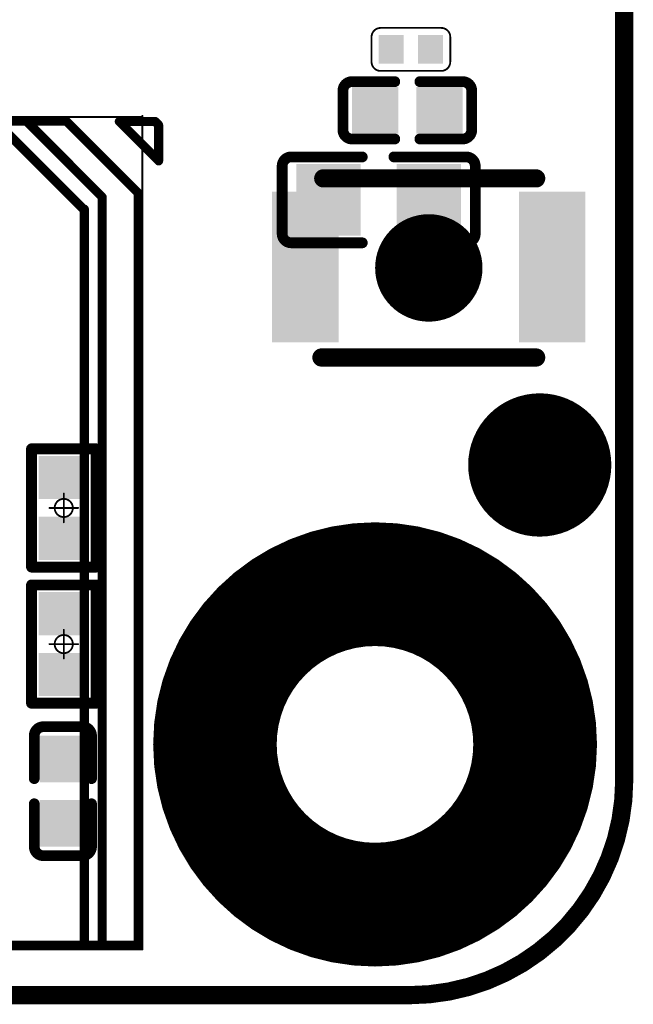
# Model space of a CAD drawing. Header units: millimetres. Extents: x -47 to 199, y -56 to 203.
# Tile 143 of 157: x 100.44 to 109.01, y 162.87 to 176.62. Entities that reach past the tile are written whole.
import ezdxf

# ---------------------------------------------------------------- set-up
doc = ezdxf.new("R2010")
doc.units = ezdxf.units.MM
doc.header["$LTSCALE"] = 1.21
doc.header["$MEASUREMENT"] = 0
doc.layers.get('0').update_dxf_attribs({"linetype": 'CONTINUOUS'})
for name, color, linetype in [('BottomLayer', 5, 'CONTINUOUS'), ('BottomOverlay', 54, 'CONTINUOUS'), ('BottomPaste', 16, 'CONTINUOUS'), ('BottomSolder', 6, 'CONTINUOUS'), ('KeepOutLayer', 6, 'CONTINUOUS'), ('Mechanical15', 56, 'CONTINUOUS'), ('MultiLayer', 9, 'CONTINUOUS'), ('TopLayer', 1, 'CONTINUOUS'), ('TopOverlay', 2, 'CONTINUOUS'), ('TopPaste', 8, 'CONTINUOUS'), ('TopSolder', 216, 'CONTINUOUS')]:
    doc.layers.add(name, color=color, linetype=linetype)

# ---------------------------------------------------------------- blocks, each defined once
blk = doc.blocks.new('R0402_B_132')
at = {"layer": 'BottomLayer'}
for points in [[(-0.02461, -0.00984), (-0.00886, -0.00984), (-0.02461, 0.00984), (-0.00886, 0.00984)], [(0.00886, -0.00984), (0.02461, -0.00984), (0.00886, 0.00984), (0.02461, 0.00984)]]:
    blk.add_solid(points, dxfattribs=at)
at = {"layer": 'BottomOverlay', "const_width": 0.006}
for points in [[(-0.03248, -0.01772), (-0.03248, 0.01772)], [(0.03248, 0.01772), (-0.03248, 0.01772)], [(0.03248, -0.01772), (0.03248, 0.01772)], [(0.03248, -0.01772), (-0.03248, -0.01772)]]:
    blk.add_lwpolyline(points, dxfattribs=at)
at = {"layer": 'BottomOverlay', "const_width": 0.003}
for points in [[(-0.03398, 0.01772, 1), (-0.03098, 0.01772, 1)], [(-0.03398, 0.01772, 1), (-0.03098, 0.01772, 1)], [(0.03098, 0.01772, 1), (0.03398, 0.01772, 1)], [(0.03098, 0.01772, 1), (0.03398, 0.01772, 1)], [(-0.03398, -0.01772, 1), (-0.03098, -0.01772, 1)], [(-0.03398, -0.01772, 1), (-0.03098, -0.01772, 1)], [(0.03098, -0.01772, 1), (0.03398, -0.01772, 1)], [(0.03098, -0.01772, 1), (0.03398, -0.01772, 1)]]:
    blk.add_lwpolyline(points, format="xyb", close=True, dxfattribs=at)
at = {"layer": 'BottomPaste'}
for points in [[(-0.02461, -0.00984), (-0.00886, -0.00984), (-0.02461, 0.00984), (-0.00886, 0.00984)], [(0.00886, -0.00984), (0.02461, -0.00984), (0.00886, 0.00984), (0.02461, 0.00984)]]:
    blk.add_solid(points, dxfattribs=at)
at = {"layer": 'BottomSolder'}
for points in [[(-0.02861, -0.01384), (-0.00486, -0.01384), (-0.02861, 0.01384), (-0.00486, 0.01384)], [(0.00486, -0.01384), (0.02861, -0.01384), (0.00486, 0.01384), (0.02861, 0.01384)]]:
    blk.add_solid(points, dxfattribs=at)
at = {"layer": 'Mechanical15'}
for points, const_width in [([(0.005, 0, 1), (-0.005, 0, 1)], 0.001), ([(-0.00025, 0.00787, 1), (0.00025, 0.00787, 1)], 0.0005), ([(-0.00812, 0, 1), (-0.00762, 0, 1)], 0.0005), ([(-0.00525, 0, 1), (-0.00475, 0, 1)], 0.0005), ([(0.00475, 0, 1), (0.00525, 0, 1)], 0.0005), ([(0.00762, 0, 1), (0.00812, 0, 1)], 0.0005), ([(-0.00025, -0.00787, 1), (0.00025, -0.00787, 1)], 0.0005)]:
    blk.add_lwpolyline(points, format="xyb", close=True, dxfattribs=dict(at, const_width=const_width))
at = {"layer": 'Mechanical15', "const_width": 0.001}
for points in [[(0, -0.00787), (0, 0.00787)], [(0.00787, 0), (-0.00787, 0)]]:
    blk.add_lwpolyline(points, dxfattribs=at)
blk = doc.blocks.new('R0402_B_134')
at = {"layer": 'BottomLayer'}
for points in [[(-0.02461, -0.00984), (-0.00886, -0.00984), (-0.02461, 0.00984), (-0.00886, 0.00984)], [(0.00886, -0.00984), (0.02461, -0.00984), (0.00886, 0.00984), (0.02461, 0.00984)]]:
    blk.add_solid(points, dxfattribs=at)
at = {"layer": 'BottomOverlay', "const_width": 0.006}
for points in [[(-0.03248, -0.01772), (-0.03248, 0.01772)], [(0.03248, 0.01772), (-0.03248, 0.01772)], [(0.03248, -0.01772), (0.03248, 0.01772)], [(0.03248, -0.01772), (-0.03248, -0.01772)]]:
    blk.add_lwpolyline(points, dxfattribs=at)
at = {"layer": 'BottomOverlay', "const_width": 0.003}
for points in [[(-0.03398, 0.01772, 1), (-0.03098, 0.01772, 1)], [(-0.03398, 0.01772, 1), (-0.03098, 0.01772, 1)], [(0.03098, 0.01772, 1), (0.03398, 0.01772, 1)], [(0.03098, 0.01772, 1), (0.03398, 0.01772, 1)], [(-0.03398, -0.01772, 1), (-0.03098, -0.01772, 1)], [(-0.03398, -0.01772, 1), (-0.03098, -0.01772, 1)], [(0.03098, -0.01772, 1), (0.03398, -0.01772, 1)], [(0.03098, -0.01772, 1), (0.03398, -0.01772, 1)]]:
    blk.add_lwpolyline(points, format="xyb", close=True, dxfattribs=at)
at = {"layer": 'BottomPaste'}
for points in [[(-0.02461, -0.00984), (-0.00886, -0.00984), (-0.02461, 0.00984), (-0.00886, 0.00984)], [(0.00886, -0.00984), (0.02461, -0.00984), (0.00886, 0.00984), (0.02461, 0.00984)]]:
    blk.add_solid(points, dxfattribs=at)
at = {"layer": 'BottomSolder'}
for points in [[(-0.02861, -0.01384), (-0.00486, -0.01384), (-0.02861, 0.01384), (-0.00486, 0.01384)], [(0.00486, -0.01384), (0.02861, -0.01384), (0.00486, 0.01384), (0.02861, 0.01384)]]:
    blk.add_solid(points, dxfattribs=at)
at = {"layer": 'Mechanical15'}
for points, const_width in [([(0.005, 0, 1), (-0.005, 0, 1)], 0.001), ([(-0.00025, 0.00787, 1), (0.00025, 0.00787, 1)], 0.0005), ([(-0.00812, 0, 1), (-0.00762, 0, 1)], 0.0005), ([(-0.00525, 0, 1), (-0.00475, 0, 1)], 0.0005), ([(0.00475, 0, 1), (0.00525, 0, 1)], 0.0005), ([(0.00762, 0, 1), (0.00812, 0, 1)], 0.0005), ([(-0.00025, -0.00787, 1), (0.00025, -0.00787, 1)], 0.0005)]:
    blk.add_lwpolyline(points, format="xyb", close=True, dxfattribs=dict(at, const_width=const_width))
at = {"layer": 'Mechanical15', "const_width": 0.001}
for points in [[(0, -0.00787), (0, 0.00787)], [(0.00787, 0), (-0.00787, 0)]]:
    blk.add_lwpolyline(points, dxfattribs=at)
blk = doc.blocks.new('CM4_PLUG__DF40C_100DS_0_4V_51___176')
at = {"layer": 'BottomOverlay'}
for points, const_width in [([(1.03543, -0.64961, 1), (0.85433, -0.64961, 1)], 0.06299), ([(0.83858, -0.64961, 1), (0.87008, -0.64961, 1)], 0.0315), ([(1.01969, -0.64961, 1), (1.05118, -0.64961, 1)], 0.0315)]:
    blk.add_lwpolyline(points, format="xyb", close=True, dxfattribs=dict(at, const_width=const_width))
at = {"layer": 'TopLayer'}
for p, q in [((0.94488, -0.53508), (0.92697, -0.53649)), ((0.94488, -0.53508), (0.94488, -0.53508)), ((0.9628, -0.53649), (0.94488, -0.53508)), ((0.90949, -0.54069), (0.89289, -0.54756)), ((0.92697, -0.53649), (0.90949, -0.54069)), ((0.98027, -0.54069), (0.9628, -0.53649)), ((0.99688, -0.54756), (0.98027, -0.54069)), ((0.89289, -0.54756), (0.87757, -0.55695)), ((1.0122, -0.55695), (0.99688, -0.54756)), ((0.87757, -0.55695), (0.8639, -0.56862)), ((1.02586, -0.56862), (1.0122, -0.55695)), ((0.8639, -0.56862), (0.85223, -0.58229)), ((1.03754, -0.58229), (1.02586, -0.56862)), ((0.85223, -0.58229), (0.84284, -0.59761)), ((1.04693, -0.59761), (1.03754, -0.58229)), ((0.84284, -0.59761), (0.83596, -0.61422)), ((1.0538, -0.61422), (1.04693, -0.59761)), ((0.83596, -0.61422), (0.83177, -0.63169)), ((1.058, -0.63169), (1.0538, -0.61422)), ((0.83177, -0.63169), (0.83036, -0.64961)), ((1.05941, -0.64961), (1.058, -0.63169)), ((0.83036, -0.64961), (0.83036, -0.64961)), ((0.83036, -0.64961), (0.83177, -0.66752)), ((1.058, -0.66752), (1.05941, -0.64961)), ((1.05941, -0.64961), (1.05941, -0.64961)), ((0.83177, -0.66752), (0.83596, -0.685)), ((1.0538, -0.685), (1.058, -0.66752)), ((0.83596, -0.685), (0.84284, -0.7016)), ((1.04693, -0.7016), (1.0538, -0.685)), ((0.84284, -0.7016), (0.85223, -0.71692)), ((1.03754, -0.71692), (1.04693, -0.7016)), ((0.85223, -0.71692), (0.8639, -0.73059)), ((1.02586, -0.73059), (1.03754, -0.71692)), ((0.8639, -0.73059), (0.87757, -0.74226)), ((1.0122, -0.74226), (1.02586, -0.73059)), ((0.87757, -0.74226), (0.89289, -0.75165)), ((0.99688, -0.75165), (1.0122, -0.74226)), ((0.89289, -0.75165), (0.90949, -0.75853)), ((0.98027, -0.75853), (0.99688, -0.75165)), ((0.90949, -0.75853), (0.92697, -0.76272)), ((0.92697, -0.76272), (0.94488, -0.76413)), ((0.94488, -0.76413), (0.9628, -0.76272)), ((0.9628, -0.76272), (0.98027, -0.75853)), ((0.94488, -0.76413), (0.94488, -0.76413))]:
    blk.add_line(p, q, dxfattribs=at)
blk = doc.blocks.new('C0402_B_219')
at = {"layer": 'BottomLayer'}
for points in [[(-0.02855, -0.01083), (-0.00689, -0.01083), (-0.02855, 0.01083), (-0.00689, 0.01083)], [(0.00689, -0.01083), (0.02855, -0.01083), (0.00689, 0.01083), (0.02855, 0.01083)]]:
    blk.add_solid(points, dxfattribs=at)
at = {"layer": 'BottomOverlay', "const_width": 0.00591}
for points in [[(-0.03543, 0.01076, -0.414214), (-0.03043, 0.01576)], [(0.03043, 0.01576, -0.414214), (0.03543, 0.01076)], [(-0.03043, -0.01575, -0.414214), (-0.03543, -0.01075)], [(0.03543, -0.01075, -0.414214), (0.03043, -0.01575)]]:
    blk.add_lwpolyline(points, format="xyb", dxfattribs=at)
for points in [[(-0.0069, 0.01576), (-0.03043, 0.01576)], [(0.0069, 0.01576), (0.03043, 0.01576)], [(-0.03543, -0.01075), (-0.03543, 0.01076)], [(0.03543, -0.01075), (0.03543, 0.01076)], [(-0.0069, -0.01575), (-0.03043, -0.01575)], [(0.03043, -0.01575), (0.0069, -0.01575)]]:
    blk.add_lwpolyline(points, dxfattribs=at)
at = {"layer": 'BottomOverlay', "const_width": 0.00296}
for points in [[(-0.03191, 0.01576, 1), (-0.02895, 0.01576, 1)], [(-0.03191, 0.01576, 1), (-0.02895, 0.01576, 1)], [(-0.00838, 0.01576, 1), (-0.00542, 0.01576, 1)], [(0.00542, 0.01576, 1), (0.00838, 0.01576, 1)], [(0.02895, 0.01576, 1), (0.03191, 0.01576, 1)], [(0.02895, 0.01576, 1), (0.03191, 0.01576, 1)], [(-0.03691, 0.01076, 1), (-0.03395, 0.01076, 1)], [(-0.03691, 0.01076, 1), (-0.03395, 0.01076, 1)], [(0.03395, 0.01076, 1), (0.03691, 0.01076, 1)], [(0.03395, 0.01076, 1), (0.03691, 0.01076, 1)], [(-0.03691, -0.01075, 1), (-0.03395, -0.01075, 1)], [(-0.03691, -0.01075, 1), (-0.03395, -0.01075, 1)], [(0.03395, -0.01075, 1), (0.03691, -0.01075, 1)], [(0.03395, -0.01075, 1), (0.03691, -0.01075, 1)], [(-0.03191, -0.01575, 1), (-0.02895, -0.01575, 1)], [(-0.03191, -0.01575, 1), (-0.02895, -0.01575, 1)], [(-0.00838, -0.01575, 1), (-0.00542, -0.01575, 1)], [(0.00542, -0.01575, 1), (0.00838, -0.01575, 1)], [(0.02895, -0.01575, 1), (0.03191, -0.01575, 1)], [(0.02895, -0.01575, 1), (0.03191, -0.01575, 1)]]:
    blk.add_lwpolyline(points, format="xyb", close=True, dxfattribs=at)
at = {"layer": 'BottomPaste'}
for points in [[(-0.02855, -0.01083), (-0.00689, -0.01083), (-0.02855, 0.01083), (-0.00689, 0.01083)], [(0.00689, -0.01083), (0.02855, -0.01083), (0.00689, 0.01083), (0.02855, 0.01083)]]:
    blk.add_solid(points, dxfattribs=at)
at = {"layer": 'BottomSolder'}
for points in [[(-0.03052, -0.0128), (-0.00493, -0.0128), (-0.03052, 0.0128), (-0.00493, 0.0128)], [(0.00493, -0.0128), (0.03052, -0.0128), (0.00493, 0.0128), (0.03052, 0.0128)]]:
    blk.add_solid(points, dxfattribs=at)
blk = doc.blocks.new('C0201_X_B_295')
at = {"layer": 'BottomLayer'}
for points in [[(-0.00591, -0.00591), (-0.00591, 0.00591), (-0.01575, -0.00591), (-0.01575, 0.00591)], [(0.01575, -0.00591), (0.01575, 0.00591), (0.00591, -0.00591), (0.00591, 0.00591)]]:
    blk.add_solid(points, dxfattribs=at)
at = {"layer": 'BottomOverlay', "const_width": 0.001}
for points in [[(-0.02166, 0.00681, -0.414214), (-0.01666, 0.01181)], [(0.01665, 0.01181, -0.414214), (0.02165, 0.00681)], [(-0.01666, -0.01182, -0.414214), (-0.02166, -0.00682)], [(0.02165, -0.00682, -0.414214), (0.01665, -0.01182)]]:
    blk.add_lwpolyline(points, format="xyb", dxfattribs=at)
for points in [[(-0.01666, 0.01181), (0.01665, 0.01181)], [(-0.02166, -0.00682), (-0.02166, 0.00681)], [(0.02165, -0.00682), (0.02165, 0.00681)], [(-0.01666, -0.01182), (0.01665, -0.01182)]]:
    blk.add_lwpolyline(points, dxfattribs=at)
at = {"layer": 'BottomOverlay', "const_width": 0.0005}
for points in [[(-0.01691, 0.01181, 1), (-0.01641, 0.01181, 1)], [(-0.01691, 0.01181, 1), (-0.01641, 0.01181, 1)], [(0.0164, 0.01181, 1), (0.0169, 0.01181, 1)], [(0.0164, 0.01181, 1), (0.0169, 0.01181, 1)], [(-0.02191, 0.00681, 1), (-0.02141, 0.00681, 1)], [(-0.02191, 0.00681, 1), (-0.02141, 0.00681, 1)], [(0.0214, 0.00681, 1), (0.0219, 0.00681, 1)], [(0.0214, 0.00681, 1), (0.0219, 0.00681, 1)], [(-0.02191, -0.00682, 1), (-0.02141, -0.00682, 1)], [(-0.02191, -0.00682, 1), (-0.02141, -0.00682, 1)], [(0.0214, -0.00682, 1), (0.0219, -0.00682, 1)], [(0.0214, -0.00682, 1), (0.0219, -0.00682, 1)], [(-0.01691, -0.01182, 1), (-0.01641, -0.01182, 1)], [(-0.01691, -0.01182, 1), (-0.01641, -0.01182, 1)], [(0.0164, -0.01182, 1), (0.0169, -0.01182, 1)], [(0.0164, -0.01182, 1), (0.0169, -0.01182, 1)]]:
    blk.add_lwpolyline(points, format="xyb", close=True, dxfattribs=at)
at = {"layer": 'BottomPaste'}
for points in [[(-0.00591, -0.00591), (-0.00591, 0.00591), (-0.01575, -0.00591), (-0.01575, 0.00591)], [(0.01575, -0.00591), (0.01575, 0.00591), (0.00591, -0.00591), (0.00591, 0.00591)]]:
    blk.add_solid(points, dxfattribs=at)
at = {"layer": 'BottomSolder'}
for points in [[(-0.00394, -0.00787), (-0.00394, 0.00787), (-0.01772, -0.00787), (-0.01772, 0.00787)], [(0.01772, -0.00787), (0.01772, 0.00787), (0.00394, -0.00787), (0.00394, 0.00787)]]:
    blk.add_solid(points, dxfattribs=at)
blk = doc.blocks.new('C0402_B_305')
at = {"layer": 'BottomLayer'}
for points in [[(-0.02855, -0.01083), (-0.00689, -0.01083), (-0.02855, 0.01083), (-0.00689, 0.01083)], [(0.00689, -0.01083), (0.02855, -0.01083), (0.00689, 0.01083), (0.02855, 0.01083)]]:
    blk.add_solid(points, dxfattribs=at)
at = {"layer": 'BottomOverlay', "const_width": 0.00591}
for points in [[(-0.03543, 0.01076, -0.414214), (-0.03043, 0.01576)], [(0.03043, 0.01576, -0.414214), (0.03543, 0.01076)], [(-0.03043, -0.01575, -0.414214), (-0.03543, -0.01075)], [(0.03543, -0.01075, -0.414214), (0.03043, -0.01575)]]:
    blk.add_lwpolyline(points, format="xyb", dxfattribs=at)
for points in [[(-0.0069, 0.01576), (-0.03043, 0.01576)], [(0.03043, 0.01576), (0.0069, 0.01576)], [(-0.03543, 0.01076), (-0.03543, -0.01075)], [(0.03543, 0.01076), (0.03543, -0.01075)], [(-0.0069, -0.01575), (-0.03043, -0.01575)], [(0.03043, -0.01575), (0.0069, -0.01575)]]:
    blk.add_lwpolyline(points, dxfattribs=at)
at = {"layer": 'BottomOverlay', "const_width": 0.00296}
for points in [[(-0.03191, 0.01576, 1), (-0.02895, 0.01576, 1)], [(-0.03191, 0.01576, 1), (-0.02895, 0.01576, 1)], [(-0.00838, 0.01576, 1), (-0.00542, 0.01576, 1)], [(0.00542, 0.01576, 1), (0.00838, 0.01576, 1)], [(0.02895, 0.01576, 1), (0.03191, 0.01576, 1)], [(0.02895, 0.01576, 1), (0.03191, 0.01576, 1)], [(-0.03691, 0.01076, 1), (-0.03395, 0.01076, 1)], [(-0.03691, 0.01076, 1), (-0.03395, 0.01076, 1)], [(0.03395, 0.01076, 1), (0.03691, 0.01076, 1)], [(0.03395, 0.01076, 1), (0.03691, 0.01076, 1)], [(-0.03691, -0.01075, 1), (-0.03395, -0.01075, 1)], [(-0.03691, -0.01075, 1), (-0.03395, -0.01075, 1)], [(0.03395, -0.01075, 1), (0.03691, -0.01075, 1)], [(0.03395, -0.01075, 1), (0.03691, -0.01075, 1)], [(-0.03191, -0.01575, 1), (-0.02895, -0.01575, 1)], [(-0.03191, -0.01575, 1), (-0.02895, -0.01575, 1)], [(-0.00838, -0.01575, 1), (-0.00542, -0.01575, 1)], [(0.00542, -0.01575, 1), (0.00838, -0.01575, 1)], [(0.02895, -0.01575, 1), (0.03191, -0.01575, 1)], [(0.02895, -0.01575, 1), (0.03191, -0.01575, 1)]]:
    blk.add_lwpolyline(points, format="xyb", close=True, dxfattribs=at)
at = {"layer": 'BottomPaste'}
for points in [[(-0.02855, -0.01083), (-0.00689, -0.01083), (-0.02855, 0.01083), (-0.00689, 0.01083)], [(0.00689, -0.01083), (0.02855, -0.01083), (0.00689, 0.01083), (0.02855, 0.01083)]]:
    blk.add_solid(points, dxfattribs=at)
at = {"layer": 'BottomSolder'}
for points in [[(-0.03052, -0.0128), (-0.00493, -0.0128), (-0.03052, 0.0128), (-0.00493, 0.0128)], [(0.00493, -0.0128), (0.03052, -0.0128), (0.00493, 0.0128), (0.03052, 0.0128)]]:
    blk.add_solid(points, dxfattribs=at)
blk = doc.blocks.new('C0603_B_326')
at = {"layer": 'BottomLayer'}
for points in [[(-0.04331, 0.01772), (-0.04331, -0.01772), (-0.01181, 0.01772), (-0.01181, -0.01772)], [(0.01181, 0.01772), (0.01181, -0.01772), (0.04331, 0.01772), (0.04331, -0.01772)]]:
    blk.add_solid(points, dxfattribs=at)
at = {"layer": 'BottomOverlay', "const_width": 0.00591}
for points in [[(-0.0531, 0.0186, -0.414214), (-0.0481, 0.0236)], [(0.0481, 0.0236, -0.414214), (0.0531, 0.0186)], [(-0.0481, -0.0236, -0.414214), (-0.0531, -0.0186)], [(0.0531, -0.0186, -0.414214), (0.0481, -0.0236)]]:
    blk.add_lwpolyline(points, format="xyb", dxfattribs=at)
for points in [[(-0.00836, 0.0236), (-0.0481, 0.0236)], [(0.0481, 0.0236), (0.00902, 0.0236)], [(-0.0531, 0.0186), (-0.0531, -0.0186)], [(0.0531, 0.0186), (0.0531, -0.0186)], [(-0.00836, -0.0236), (-0.0481, -0.0236)], [(0.0481, -0.0236), (0.00902, -0.0236)]]:
    blk.add_lwpolyline(points, dxfattribs=at)
at = {"layer": 'BottomOverlay', "const_width": 0.00296}
for points in [[(-0.04958, 0.0236, 1), (-0.04662, 0.0236, 1)], [(-0.04958, 0.0236, 1), (-0.04662, 0.0236, 1)], [(-0.00984, 0.0236, 1), (-0.00688, 0.0236, 1)], [(0.00754, 0.0236, 1), (0.0105, 0.0236, 1)], [(0.04662, 0.0236, 1), (0.04958, 0.0236, 1)], [(0.04662, 0.0236, 1), (0.04958, 0.0236, 1)], [(-0.05458, 0.0186, 1), (-0.05162, 0.0186, 1)], [(-0.05458, 0.0186, 1), (-0.05162, 0.0186, 1)], [(0.05162, 0.0186, 1), (0.05458, 0.0186, 1)], [(0.05162, 0.0186, 1), (0.05458, 0.0186, 1)], [(-0.05458, -0.0186, 1), (-0.05162, -0.0186, 1)], [(-0.05458, -0.0186, 1), (-0.05162, -0.0186, 1)], [(0.05162, -0.0186, 1), (0.05458, -0.0186, 1)], [(0.05162, -0.0186, 1), (0.05458, -0.0186, 1)], [(-0.04958, -0.0236, 1), (-0.04662, -0.0236, 1)], [(-0.04958, -0.0236, 1), (-0.04662, -0.0236, 1)], [(-0.00984, -0.0236, 1), (-0.00688, -0.0236, 1)], [(0.00754, -0.0236, 1), (0.0105, -0.0236, 1)], [(0.04662, -0.0236, 1), (0.04958, -0.0236, 1)], [(0.04662, -0.0236, 1), (0.04958, -0.0236, 1)]]:
    blk.add_lwpolyline(points, format="xyb", close=True, dxfattribs=at)
at = {"layer": 'BottomPaste'}
for points in [[(-0.04331, 0.01772), (-0.04331, -0.01772), (-0.01181, 0.01772), (-0.01181, -0.01772)], [(0.01181, 0.01772), (0.01181, -0.01772), (0.04331, 0.01772), (0.04331, -0.01772)]]:
    blk.add_solid(points, dxfattribs=at)
at = {"layer": 'BottomSolder'}
for points in [[(-0.04528, 0.01969), (-0.04528, -0.01969), (-0.00984, 0.01969), (-0.00984, -0.01969)], [(0.00984, 0.01969), (0.00984, -0.01969), (0.04528, 0.01969), (0.04528, -0.01969)]]:
    blk.add_solid(points, dxfattribs=at)
blk = doc.blocks.new('BGA153_13R00X11R50X0R90_2L_403')
at = {"layer": 'TopOverlay'}
for points, const_width in [([(-0.20461, 0.26724), (-0.22626, 0.24559)], 0.005), ([(-0.22429, 0.26724), (-0.22626, 0.26528)], 0.005), ([(-0.22626, 0.26528), (-0.22626, 0.24559)], 0.005), ([(-0.22429, 0.26724), (-0.20461, 0.26724)], 0.005), ([(-0.22933, 0.25827), (0.22874, 0.25827)], 0.001), ([(-0.22874, 0.25827), (-0.22874, -0.25827)], 0.001), ([(-0.18701, 0.25591), (-0.22638, 0.21654)], 0.005), ([(-0.18701, 0.25591), (0.22638, 0.25591)], 0.005), ([(0.22638, 0.25591), (0.22638, -0.25591)], 0.005), ([(0.22874, 0.25827), (0.22874, -0.25827)], 0.001), ([(-0.18518, 0.23577), (-0.22616, 0.1948)], 0.005), ([(-0.18458, 0.23622), (0.22638, 0.23622)], 0.005), ([(-0.17808, 0.22591), (-0.22595, 0.17804)], 0.005), ([(-0.17808, 0.22638), (0.22638, 0.22638)], 0.005), ([(-0.22638, 0.21654), (-0.22638, -0.25591)], 0.005)]:
    blk.add_lwpolyline(points, dxfattribs=dict(at, const_width=const_width))
for points, const_width in [([(-0.22751, 0.26528, 1), (-0.22501, 0.26528, 1)], 0.0025), ([(-0.22751, 0.26528, 1), (-0.22501, 0.26528, 1)], 0.0025), ([(-0.22554, 0.26724, 1), (-0.22304, 0.26724, 1)], 0.0025), ([(-0.22554, 0.26724, 1), (-0.22304, 0.26724, 1)], 0.0025), ([(-0.20586, 0.26724, 1), (-0.20336, 0.26724, 1)], 0.0025), ([(-0.20586, 0.26724, 1), (-0.20336, 0.26724, 1)], 0.0025), ([(-0.22958, 0.25827, 1), (-0.22908, 0.25827, 1)], 0.0005), ([(-0.22899, 0.25827, 1), (-0.22849, 0.25827, 1)], 0.0005), ([(-0.18826, 0.25591, 1), (-0.18576, 0.25591, 1)], 0.0025), ([(-0.18826, 0.25591, 1), (-0.18576, 0.25591, 1)], 0.0025), ([(0.22513, 0.25591, 1), (0.22763, 0.25591, 1)], 0.0025), ([(0.22513, 0.25591, 1), (0.22763, 0.25591, 1)], 0.0025), ([(0.22849, 0.25827, 1), (0.22899, 0.25827, 1)], 0.0005), ([(0.22849, 0.25827, 1), (0.22899, 0.25827, 1)], 0.0005), ([(-0.22751, 0.24559, 1), (-0.22501, 0.24559, 1)], 0.0025), ([(-0.22751, 0.24559, 1), (-0.22501, 0.24559, 1)], 0.0025), ([(-0.18643, 0.23577, 1), (-0.18393, 0.23577, 1)], 0.0025), ([(-0.18583, 0.23622, 1), (-0.18333, 0.23622, 1)], 0.0025), ([(0.22513, 0.23622, 1), (0.22763, 0.23622, 1)], 0.0025), ([(-0.17933, 0.22638, 1), (-0.17683, 0.22638, 1)], 0.0025), ([(-0.17933, 0.22591, 1), (-0.17683, 0.22591, 1)], 0.0025), ([(0.22513, 0.22638, 1), (0.22763, 0.22638, 1)], 0.0025), ([(-0.22763, 0.21654, 1), (-0.22513, 0.21654, 1)], 0.0025), ([(-0.22763, 0.21654, 1), (-0.22513, 0.21654, 1)], 0.0025), ([(-0.22741, 0.1948, 1), (-0.22491, 0.1948, 1)], 0.0025)]:
    blk.add_lwpolyline(points, format="xyb", close=True, dxfattribs=dict(at, const_width=const_width))
blk = doc.blocks.new('MARK_404')
at = {"layer": 'BottomLayer', "const_width": 0.01969}
blk.add_lwpolyline([(-0.00984, 0, 1), (0.00984, 0, 1)], format="xyb", close=True, dxfattribs=at)
at = {"layer": 'BottomPaste', "const_width": 0.01969}
blk.add_lwpolyline([(-0.00984, 0, 1), (0.00984, 0, 1)], format="xyb", close=True, dxfattribs=at)
at = {"layer": 'BottomSolder'}
for points, const_width in [([(-0.01969, 0, 1), (0.01969, 0, 1)], 0.03937), ([(-0.01184, 0, 1), (0.01184, 0, 1)], 0.02369)]:
    blk.add_lwpolyline(points, format="xyb", close=True, dxfattribs=dict(at, const_width=const_width))
at = {"layer": 'TopLayer', "const_width": 0.01969}
blk.add_lwpolyline([(-0.00984, 0, 1), (0.00984, 0, 1)], format="xyb", close=True, dxfattribs=at)
at = {"layer": 'TopPaste', "const_width": 0.01969}
blk.add_lwpolyline([(-0.00984, 0, 1), (0.00984, 0, 1)], format="xyb", close=True, dxfattribs=at)
at = {"layer": 'TopSolder'}
for points, const_width in [([(-0.01969, 0, 1), (0.01969, 0, 1)], 0.03937), ([(-0.01184, 0, 1), (0.01184, 0, 1)], 0.02369)]:
    blk.add_lwpolyline(points, format="xyb", close=True, dxfattribs=dict(at, const_width=const_width))
blk = doc.blocks.new('KEY_2P_2_3_1_5__415')
at = {"layer": 'TopLayer'}
for points in [[(-0.05364, 0.0379), (-0.08218, 0.0379), (-0.05364, -0.0369), (-0.08218, -0.0369)], [(0.08218, 0.0379), (0.05364, 0.0379), (0.08218, -0.0369), (0.05364, -0.0369)]]:
    blk.add_solid(points, dxfattribs=at)
at = {"layer": 'TopOverlay', "const_width": 0.01}
for points in [[(-0.05807, 0.04921), (0.05906, 0.04921)], [(-0.05906, -0.04921), (0.05906, -0.04921)]]:
    blk.add_lwpolyline(points, dxfattribs=at)
at = {"layer": 'TopOverlay'}
for points, const_width in [([(-0.06057, 0.04921, 1), (-0.05557, 0.04921, 1)], 0.005), ([(0.05656, 0.04921, 1), (0.06156, 0.04921, 1)], 0.005), ([(-0.01476, 0, 1), (0.01476, 0, 1)], 0.02953), ([(-0.06156, -0.04921, 1), (-0.05656, -0.04921, 1)], 0.005), ([(0.05656, -0.04921, 1), (0.06156, -0.04921, 1)], 0.005)]:
    blk.add_lwpolyline(points, format="xyb", close=True, dxfattribs=dict(at, const_width=const_width))
at = {"layer": 'TopPaste'}
for points in [[(-0.05364, 0.0379), (-0.08218, 0.0379), (-0.05364, -0.0369), (-0.08218, -0.0369)], [(0.08218, 0.0379), (0.05364, 0.0379), (0.08218, -0.0369), (0.05364, -0.0369)]]:
    blk.add_solid(points, dxfattribs=at)
at = {"layer": 'TopSolder'}
for points in [[(-0.04964, 0.0419), (-0.08618, 0.0419), (-0.04964, -0.0409), (-0.08618, -0.0409)], [(0.08618, 0.0419), (0.04964, 0.0419), (0.08618, -0.0409), (0.04964, -0.0409)]]:
    blk.add_solid(points, dxfattribs=at)

msp = doc.modelspace()

# ---------------------------------------------------------------- linework, layer by layer
at = {"layer": 'BottomLayer'}
for p, q in [((104.94, 169.424), (105.402, 169.461)), ((105.402, 169.461), (105.402, 169.461)), ((105.402, 169.461), (105.865, 169.424)), ((104.059, 169.138), (104.488, 169.316)), ((104.488, 169.316), (104.94, 169.424)), ((105.865, 169.424), (106.317, 169.316)), ((106.317, 169.316), (106.746, 169.138)), ((103.663, 168.896), (104.059, 169.138)), ((106.746, 169.138), (107.142, 168.896)), ((103.31, 168.594), (103.663, 168.896)), ((107.142, 168.896), (107.495, 168.594)), ((103.009, 168.241), (103.31, 168.594)), ((107.495, 168.594), (107.796, 168.241)), ((102.766, 167.845), (103.009, 168.241)), ((107.796, 168.241), (108.039, 167.845)), ((102.588, 167.416), (102.766, 167.845)), ((108.039, 167.845), (108.217, 167.416)), ((102.48, 166.964), (102.588, 167.416)), ((108.217, 167.416), (108.325, 166.964)), ((102.443, 166.502), (102.48, 166.964)), ((108.325, 166.964), (108.362, 166.502)), ((102.48, 166.039), (102.443, 166.502)), ((102.443, 166.502), (102.443, 166.502)), ((108.362, 166.502), (108.325, 166.039)), ((108.362, 166.502), (108.362, 166.502)), ((102.588, 165.587), (102.48, 166.039)), ((108.325, 166.039), (108.217, 165.587)), ((102.766, 165.158), (102.588, 165.587)), ((108.217, 165.587), (108.039, 165.158)), ((103.009, 164.762), (102.766, 165.158)), ((108.039, 165.158), (107.796, 164.762)), ((103.31, 164.409), (103.009, 164.762)), ((107.796, 164.762), (107.495, 164.409)), ((103.663, 164.108), (103.31, 164.409)), ((107.495, 164.409), (107.142, 164.108)), ((104.059, 163.865), (103.663, 164.108)), ((107.142, 164.108), (106.746, 163.865)), ((104.488, 163.687), (104.059, 163.865)), ((106.746, 163.865), (106.317, 163.687)), ((104.94, 163.579), (104.488, 163.687)), ((106.317, 163.687), (105.865, 163.579)), ((105.402, 163.542), (104.94, 163.579)), ((105.865, 163.579), (105.402, 163.542)), ((105.402, 163.542), (105.402, 163.542))]:
    msp.add_line(p, q, dxfattribs=at)
at = {"layer": 'KeepOutLayer', "const_width": 0.254}
for points in [[(108.882, 166.002), (108.882, 200.002)], [(56.902, 163.002), (105.882, 163.002)]]:
    msp.add_lwpolyline(points, dxfattribs=at)
at = {"layer": 'KeepOutLayer'}
for points, const_width in [([(106.9, 166.502, 1), (103.9, 166.502, 1)], 0.254), ([(103.837, 166.502, 1), (103.964, 166.502, 1)], 0.127), ([(106.837, 166.502, 1), (106.964, 166.502, 1)], 0.127), ([(108.819, 166.002, 1), (108.946, 166.002, 1)], 0.127), ([(108.819, 166.002, 1), (108.946, 166.002, 1)], 0.127), ([(105.819, 163.002, 1), (105.946, 163.002, 1)], 0.127), ([(105.819, 163.002, 1), (105.946, 163.002, 1)], 0.127)]:
    msp.add_lwpolyline(points, format="xyb", close=True, dxfattribs=dict(at, const_width=const_width))
at = {"layer": 'KeepOutLayer', "const_width": 0.254}
msp.add_lwpolyline([(108.882, 166.002, -0.414214), (105.882, 163.002)], format="xyb", dxfattribs=at)
at = {"layer": 'MultiLayer'}
for p, q in [((105.106, 167.98), (104.824, 167.894)), ((105.4, 168.009), (105.106, 167.98)), ((105.695, 167.98), (105.4, 168.009)), ((105.4, 168.009), (105.4, 168.009)), ((105.977, 167.894), (105.695, 167.98)), ((104.824, 167.894), (104.563, 167.755)), ((106.238, 167.755), (105.977, 167.894)), ((104.563, 167.755), (104.335, 167.567)), ((106.466, 167.567), (106.238, 167.755)), ((104.335, 167.567), (104.147, 167.339)), ((106.654, 167.339), (106.466, 167.567)), ((104.147, 167.339), (104.008, 167.078)), ((106.793, 167.078), (106.654, 167.339)), ((104.008, 167.078), (103.922, 166.796)), ((106.879, 166.796), (106.793, 167.078)), ((103.922, 166.796), (103.893, 166.502)), ((106.908, 166.502), (106.879, 166.796)), ((103.893, 166.502), (103.893, 166.502)), ((103.893, 166.502), (103.922, 166.208)), ((106.879, 166.208), (106.908, 166.502)), ((106.908, 166.502), (106.908, 166.502)), ((103.922, 166.208), (104.008, 165.925)), ((106.793, 165.925), (106.879, 166.208)), ((104.008, 165.925), (104.147, 165.664)), ((106.654, 165.664), (106.793, 165.925)), ((104.147, 165.664), (104.335, 165.436)), ((106.466, 165.436), (106.654, 165.664)), ((104.335, 165.436), (104.563, 165.248)), ((106.238, 165.248), (106.466, 165.436)), ((104.563, 165.248), (104.824, 165.109)), ((105.977, 165.109), (106.238, 165.248)), ((104.824, 165.109), (105.106, 165.023)), ((105.695, 165.023), (105.977, 165.109)), ((105.106, 165.023), (105.4, 164.994)), ((105.4, 164.994), (105.695, 165.023)), ((105.4, 164.994), (105.4, 164.994))]:
    msp.add_line(p, q, dxfattribs=at)
at = {"layer": 'TopOverlay'}
for points, const_width in [([(107.702, 166.502, 1), (103.102, 166.502, 1)], 1.6), ([(102.702, 166.502, 1), (103.502, 166.502, 1)], 0.8), ([(107.302, 166.502, 1), (108.102, 166.502, 1)], 0.8)]:
    msp.add_lwpolyline(points, format="xyb", close=True, dxfattribs=dict(at, const_width=const_width))

# ---------------------------------------------------------------- block references
at = {"xscale": 25.4, "yscale": 25.4, "zscale": 25.4}
for name, p in [('CM4_PLUG__DF40C_100DS_0_4V_51___176', (81.401, 183.002)), ('C0201_X_B_295', (105.902, 176.202)), ('KEY_2P_2_3_1_5__415', (106.152, 173.152)), ('MARK_404', (107.702, 170.402))]:
    msp.add_blockref(name, p, dxfattribs=at)
for name, p, rotation in [('C0402_B_305', (105.852, 175.352), 180), ('BGA153_13R00X11R50X0R90_2L_403', (95.59, 169.449), 270), ('C0603_B_326', (105.452, 174.102), 180), ('R0402_B_134', (101.052, 169.802), 90), ('R0402_B_132', (101.052, 167.902), 90), ('C0402_B_219', (101.04, 165.849), 90)]:
    msp.add_blockref(name, p, dxfattribs=dict(at, rotation=rotation))

doc.saveas('drawing.dxf')
